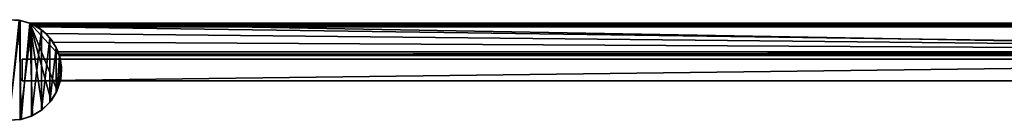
# Model space of a CAD drawing. Header units: metres. Extents: x 0 to 983, y -934 to 49.
# Tile 23 of 27: x 435 to 709, y -14 to 14. Entities that reach past the tile are written whole.
import ezdxf

# ---------------------------------------------------------------- set-up
doc = ezdxf.new("R2010")
doc.units = ezdxf.units.M

msp = doc.modelspace()

# ---------------------------------------------------------------- linework, layer by layer
at = {"layer": 'Y2A95'}
for points in [[(434.704407, 13.77422, 2000), (434.353638, 13.833394), (431.472839, 13.981076, 2000)], [(431.472839, 13.981076, 2000), (431.474396, -13.981158, 2000), (434.704407, 13.77422, 2000)], [(431.474396, -13.981158, 2000), (434.705933, -13.773939, 2000), (434.704407, 13.77422, 2000)], [(431.638947, -13.988731), (434.353638, 13.833394), (434.948639, -13.727571)], [(437.364197, 13.012834), (434.948639, -13.727571), (434.353638, 13.833394)], [(434.353638, 13.833394), (434.704407, 13.77422, 2000), (437.364197, 13.012834)], [(437.447021, 12.979656, 6.055089), (434.704407, 13.77422, 2000), (437.802002, 12.830452, 2000)], [(437.364197, 13.012834, 5.8), (434.704407, 13.77422, 2000), (437.447021, 12.979656, 6.055089)], [(437.364197, 13.012834), (434.704407, 13.77422, 2000), (437.364197, 13.012834, 5.8)], [(434.704407, 13.77422, 2000), (434.705933, -13.773939, 2000), (437.802002, 12.830452, 2000)], [(434.705933, -13.773939, 2000), (437.803436, -12.829824, 2000), (437.802002, 12.830452, 2000)], [(434.948639, -13.727571), (437.364197, 13.012834), (438.10379, -12.69442)], [(938.312683, 4.012834), (437.364197, 13.012834), (947.312683, 13.012834)], [(445.612854, 4.012834), (437.364197, 13.012834), (938.312683, 4.012834)], [(444.969818, -5.739248), (437.364197, 13.012834), (445.612854, 4.012834)], [(443.259338, -8.584701), (437.364197, 13.012834), (444.969818, -5.739248)], [(440.926941, -10.947381), (437.364197, 13.012834), (443.259338, -8.584701)], [(438.10379, -12.69442), (437.364197, 13.012834), (440.926941, -10.947381)], [(947.312683, 13.012834, 5.8), (437.364197, 13.012834, 5.8), (947.26355, 12.9637, 6.109252)], [(437.364197, 13.012834, 5.8), (437.447021, 12.979656, 6.055089), (947.26355, 12.9637, 6.109252)], [(437.364197, 13.012834, 5.8), (947.312683, 13.012834, 5.8), (437.364197, 13.012834)], [(947.312683, 13.012834, 5.8), (947.312683, 13.012834), (437.364197, 13.012834)], [(437.802002, 12.830452, 2000), (437.729858, 12.861708, 6.328299), (437.447021, 12.979656, 6.055089)], [(947.26355, 12.9637, 6.109252), (437.447021, 12.979656, 6.055089), (947.024475, 12.724623, 6.502149)], [(437.447021, 12.979656, 6.055089), (437.729858, 12.861708, 6.328299), (947.024475, 12.724623, 6.502149)], [(438.688538, 12.405732, 6.719441), (437.729858, 12.861708, 6.328299), (437.802002, 12.830452, 2000)], [(947.024475, 12.724623, 6.502149), (437.729858, 12.861708, 6.328299), (438.688538, 12.405732, 6.719441)], [(440.599915, 11.200264, 2000), (438.688538, 12.405732, 6.719441), (437.802002, 12.830452, 2000)], [(437.802002, 12.830452, 2000), (437.803436, -12.829824, 2000), (440.599915, 11.200264, 2000)], [(437.803436, -12.829824, 2000), (440.601166, -11.199323, 2000), (440.599915, 11.200264, 2000)], [(438.688538, 12.405732, 6.719441), (946.484253, 12.184372, 6.785111), (947.024475, 12.724623, 6.502149)], [(440.599915, 11.200264, 2000), (439.390656, 12.012419, 6.8), (438.688538, 12.405732, 6.719441)], [(439.390656, 12.012419, 6.8), (946.312256, 12.012419, 6.8), (438.688538, 12.405732, 6.719441)], [(946.312256, 12.012419, 6.8), (946.484253, 12.184372, 6.785111), (438.688538, 12.405732, 6.719441)], [(441.856506, 10.136906, 6.8), (439.390656, 12.012419, 6.8), (440.599915, 11.200264, 2000)], [(439.390656, 12.012419, 6.8), (939.312683, 5.012834, 6.8), (946.312256, 12.012419, 6.8)], [(441.856506, 10.136906, 6.8), (939.312683, 5.012834, 6.8), (439.390656, 12.012419, 6.8)], [(442.948456, 8.970869, 2000), (441.856506, 10.136906, 6.8), (440.599915, 11.200264, 2000)], [(440.599915, 11.200264, 2000), (440.601166, -11.199323, 2000), (442.948456, 8.970869, 2000)], [(440.601166, -11.199323, 2000), (442.949463, -8.969665, 2000), (442.948456, 8.970869, 2000)], [(443.849518, 7.764994, 6.8), (441.856506, 10.136906, 6.8), (442.948456, 8.970869, 2000)], [(443.849518, 7.764994, 6.8), (939.312683, 5.012834, 6.8), (441.856506, 10.136906, 6.8)], [(444.721985, 6.261539, 2000), (443.849518, 7.764994, 6.8), (442.948456, 8.970869, 2000)], [(442.948456, 8.970869, 2000), (442.949463, -8.969665, 2000), (444.721985, 6.261539, 2000)], [(442.949463, -8.969665, 2000), (444.722687, -6.260136, 2000), (444.721985, 6.261539, 2000)], [(443.849518, 7.764994, 6.8), (444.721985, 6.261539, 2000), (445.272064, 5.012834, 6.8)], [(939.312683, 5.012834, 6.8), (443.849518, 7.764994, 6.8), (445.272064, 5.012834, 6.8)], [(445.825592, 3.217221, 2000), (445.272064, 5.012834, 6.8), (444.721985, 6.261539, 2000)], [(444.721985, 6.261539, 2000), (444.722687, -6.260136, 2000), (445.825592, 3.217221, 2000)], [(444.722687, -6.260136, 2000), (445.825958, -3.215695, 2000), (445.825592, 3.217221, 2000)], [(445.612854, 4.012834), (446.180603, 0.741753), (444.969818, -5.739248)], [(445.272064, 5.012834, 6.8), (445.825592, 3.217221, 2000), (445.481934, 4.426936, 6.610183)], [(939.312683, 5.012834, 6.8), (445.272064, 5.012834, 6.8), (939.140747, 4.840896, 6.785042)], [(445.272064, 5.012834, 6.8), (445.481934, 4.426936, 6.610183), (939.140747, 4.840896, 6.785042)], [(445.481934, 4.426936, 6.610183), (938.600647, 4.300764, 6.501865), (939.140747, 4.840896, 6.785042)], [(445.481934, 4.426936, 6.610183), (445.825592, 3.217221, 2000), (445.579529, 4.122546, 6.255084)], [(445.579529, 4.122546, 6.255084), (938.361694, 4.061841, 6.108867), (445.481934, 4.426936, 6.610183)], [(938.361694, 4.061841, 6.108867), (938.600647, 4.300764, 6.501865), (445.481934, 4.426936, 6.610183)], [(445.579529, 4.122546, 6.255084), (445.825592, 3.217221, 2000), (445.612854, 4.012834, 5.799586)], [(445.612854, 4.012834, 5.799586), (938.312683, 4.012834, 5.799586), (445.579529, 4.122546, 6.255084)], [(938.312683, 4.012834, 5.799586), (938.361694, 4.061841, 6.108867), (445.579529, 4.122546, 6.255084)], [(445.612854, 4.012834), (445.825592, 3.217221, 2000), (446.180603, 0.741753)], [(445.612854, 4.012834, 5.799586), (445.825592, 3.217221, 2000), (445.612854, 4.012834)], [(445.612854, 4.012834), (938.312683, 4.012834), (445.612854, 4.012834, 5.799586)], [(938.312683, 4.012834), (938.312683, 4.012834, 5.799586), (445.612854, 4.012834, 5.799586)], [(446.180603, 0.741753), (445.825592, 3.217221, 2000), (446.200287, 0.000784, 2000)], [(445.825592, 3.217221, 2000), (445.825958, -3.215695, 2000), (446.200287, 0.000784, 2000)], [(446.180603, 0.741753), (445.962158, -2.57104), (444.969818, -5.739248)], [(445.825958, -3.215695, 2000), (445.962158, -2.57104), (446.200287, 0.000784, 2000)], [(446.200287, 0.000784, 2000), (445.962158, -2.57104), (446.180603, 0.741753)], [(444.969818, -5.739248), (445.962158, -2.57104), (445.825958, -3.215695, 2000)], [(444.722687, -6.260136, 2000), (444.969818, -5.739248), (445.825958, -3.215695, 2000)], [(442.949463, -8.969665, 2000), (443.259338, -8.584701), (444.722687, -6.260136, 2000)], [(443.259338, -8.584701), (444.969818, -5.739248), (444.722687, -6.260136, 2000)], [(438.10379, -12.69442), (440.926941, -10.947381), (440.601166, -11.199323, 2000)], [(440.601166, -11.199323, 2000), (440.926941, -10.947381), (442.949463, -8.969665, 2000)], [(440.926941, -10.947381), (443.259338, -8.584701), (442.949463, -8.969665, 2000)], [(437.803436, -12.829824, 2000), (434.705933, -13.773939, 2000), (434.948639, -13.727571)], [(438.10379, -12.69442), (437.803436, -12.829824, 2000), (434.948639, -13.727571)], [(437.803436, -12.829824, 2000), (438.10379, -12.69442), (440.601166, -11.199323, 2000)], [(434.705933, -13.773939, 2000), (431.474396, -13.981158, 2000), (431.638947, -13.988731)], [(434.948639, -13.727571), (434.705933, -13.773939, 2000), (431.638947, -13.988731)]]:
    msp.add_3dface(points, dxfattribs=at)
at = {"layer": 'Y2A95012'}
for points in [[(919.303833, -3, 13.5), (435.200287, -3.000001, 13.5), (919.254089, 3, 13.5)], [(919.254089, 3, 13.5), (435.200287, -3.000001, 13.5), (435.200287, 3, 13.5)], [(435.200287, 3, 13.5), (435.200287, 3, 1980.5), (919.254089, 3, 13.5)], [(435.200287, 3, 1980.5), (919.254089, 3, 1980.5), (919.254089, 3, 13.5)], [(435.200287, -3.000001, 13.5), (435.200287, -3.000001, 1980.5), (435.200287, 3, 13.5)], [(435.200287, -3.000001, 1980.5), (435.200287, 3, 1980.5), (435.200287, 3, 13.5)], [(919.303833, -3, 1980.5), (919.254089, 3, 1980.5), (435.200287, -3.000001, 1980.5)], [(919.254089, 3, 1980.5), (435.200287, 3, 1980.5), (435.200287, -3.000001, 1980.5)], [(919.303833, -3, 13.5), (919.303833, -3, 1980.5), (435.200287, -3.000001, 13.5)], [(919.303833, -3, 1980.5), (435.200287, -3.000001, 1980.5), (435.200287, -3.000001, 13.5)]]:
    msp.add_3dface(points, dxfattribs=at)

doc.saveas('drawing.dxf')
